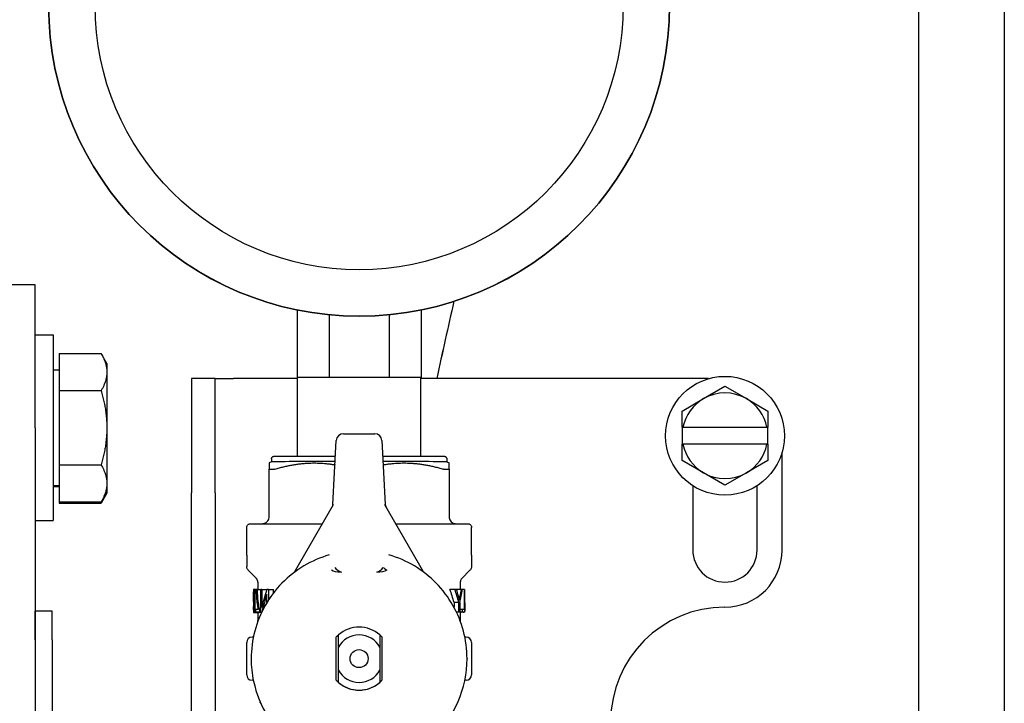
# Model space of a CAD drawing. Header units: inches. Extents: x 24 to 1128, y -94 to 748.
# Tile 92 of 256: x 433.44 to 437.75, y 194.39 to 197.38. Entities that reach past the tile are written whole.
import ezdxf

# ---------------------------------------------------------------- set-up
doc = ezdxf.new("R2010")
doc.units = ezdxf.units.IN
doc.header["$LTSCALE"] = 32
doc.header["$MEASUREMENT"] = 0
doc.layers.add('Visible (ANSI)', color=7, linetype='Continuous', lineweight=30)

msp = doc.modelspace()

# ---------------------------------------------------------------- linework, layer by layer
at = {"layer": 'Visible (ANSI)'}
for p, q in [((437.37661, 202.99553), (437.37661, 193.24552)), ((437.75161, 202.99553), (437.75161, 193.24552)), ((433.50888, 196.22289), (433.37438, 196.22289)), ((433.50888, 195.59805), (433.50888, 196.22289)), ((434.65638, 196.11351), (434.65638, 195.81712)), ((435.19838, 196.11351), (435.19838, 195.81712)), ((434.79639, 196.09255), (434.79639, 195.81715)), ((435.05838, 196.09255), (435.05838, 195.81715)), ((433.50888, 196.00439), (433.58888, 196.00439)), ((433.58888, 196.00439), (433.58888, 195.19139)), ((433.61389, 195.92265), (433.79814, 195.92265)), ((433.61389, 195.92265), (433.61389, 195.76027)), ((433.82326, 195.87914), (433.79814, 195.92265)), ((433.58888, 195.85102), (433.61389, 195.85102)), ((433.82326, 195.87914), (433.82326, 195.84146)), ((433.82326, 195.84146), (433.82326, 195.59789)), ((434.29799, 195.81287), (434.19339, 195.81287)), ((434.19339, 195.81287), (434.19339, 195.31275)), ((434.29799, 195.31275), (434.29799, 195.81287)), ((434.29799, 195.81287), (434.37699, 195.81287)), ((434.65738, 195.81287), (434.37699, 195.81287)), ((434.65638, 195.81712), (434.65638, 195.81705)), ((434.65738, 195.47315), (434.65738, 195.81709)), ((435.05838, 195.81715), (434.79639, 195.81715)), ((435.19738, 195.47315), (435.19738, 195.81709)), ((436.45738, 195.81287), (435.19738, 195.81287)), ((435.19838, 195.81705), (435.19838, 195.81712)), ((433.61389, 195.76027), (433.79814, 195.76027)), ((433.61389, 195.76027), (433.61389, 195.43551)), ((436.43505, 195.72525), (436.5288, 195.77938)), ((436.5288, 195.77938), (436.62255, 195.72525)), ((436.3413, 195.67113), (436.43505, 195.72525)), ((436.62255, 195.72525), (436.7163, 195.67113)), ((436.3413, 195.60037), (436.3413, 195.67113)), ((436.7163, 195.67113), (436.7163, 195.60037)), ((433.50888, 195.59805), (433.50888, 192.62443)), ((433.82326, 195.59789), (433.82326, 195.35432)), ((436.3413, 195.60037), (436.3413, 195.52537)), ((436.3413, 195.60037), (436.34509, 195.60037)), ((436.34509, 195.60037), (436.71251, 195.60037)), ((436.71251, 195.60037), (436.7163, 195.60037)), ((436.7163, 195.52537), (436.7163, 195.60037)), ((434.85881, 195.57171), (434.99596, 195.57171)), ((434.8127, 195.26152), (434.8274, 195.54191)), ((435.02737, 195.54191), (435.04206, 195.26152)), ((436.34509, 195.52537), (436.3413, 195.52537)), ((436.3413, 195.45462), (436.3413, 195.52537)), ((436.71251, 195.52537), (436.34509, 195.52537)), ((436.7163, 195.52537), (436.71251, 195.52537)), ((436.7163, 195.52537), (436.7163, 195.45462)), ((434.54352, 195.46128), (434.54352, 195.44946)), ((435.31124, 195.46128), (435.31124, 195.44946)), ((436.7788, 195.06287), (436.7788, 195.49146)), ((433.61389, 195.43551), (433.61389, 195.27313)), ((433.61389, 195.43551), (433.79814, 195.43551)), ((434.54352, 195.44946), (434.53368, 195.44378)), ((434.53368, 195.20936), (434.53368, 195.41668)), ((435.31124, 195.44946), (435.32108, 195.44378)), ((435.32108, 195.41668), (435.32108, 195.20936)), ((436.43505, 195.40049), (436.3413, 195.45462)), ((436.7163, 195.45462), (436.62255, 195.40049)), ((436.5288, 195.34637), (436.43505, 195.40049)), ((436.62255, 195.40049), (436.5288, 195.34637)), ((433.58888, 195.34477), (433.61389, 195.34477)), ((433.58888, 195.34027), (433.61389, 195.34027)), ((433.82326, 195.35432), (433.82326, 195.31664)), ((436.38817, 195.34419), (436.38817, 195.06287)), ((436.66942, 195.06287), (436.66942, 195.34419)), ((433.82326, 195.31664), (433.79814, 195.27313)), ((433.82326, 195.31214), (433.79814, 195.26863)), ((433.82326, 195.31664), (433.82326, 195.31214)), ((434.19339, 194.12741), (434.19339, 195.31275)), ((434.29799, 195.31275), (434.29799, 192.46602)), ((433.61389, 195.27313), (433.61389, 195.26863)), ((433.61389, 195.27313), (433.79814, 195.27313)), ((433.61389, 195.26863), (433.79814, 195.26863)), ((434.6465, 194.96934), (434.81574, 195.26247)), ((435.03903, 195.26247), (435.20827, 194.96934)), ((433.50888, 195.19139), (433.58888, 195.19139)), ((434.43526, 195.04002), (434.43526, 195.16206)), ((435.41951, 195.04002), (435.41951, 195.16206)), ((434.43526, 195.04002), (434.43526, 194.99075)), ((435.41951, 195.04002), (435.41951, 194.99075)), ((434.47755, 194.93867), (434.44218, 194.97404)), ((435.37721, 194.93867), (435.41259, 194.97404)), ((434.48447, 194.92196), (434.48447, 194.8908)), ((435.3703, 194.92196), (435.3703, 194.89044)), ((434.46478, 194.8908), (434.46478, 194.87992)), ((434.46482, 194.89148), (434.48447, 194.89148)), ((434.46878, 194.81161), (434.46878, 194.88982)), ((434.4703, 194.88982), (434.47831, 194.88982)), ((434.4703, 194.88982), (434.4703, 194.78944)), ((434.48113, 194.88983), (434.49685, 194.88983)), ((434.49685, 194.78984), (434.49685, 194.88984)), ((434.50129, 194.88984), (434.50129, 194.81134)), ((434.50129, 194.88984), (434.52275, 194.88984)), ((434.52275, 194.88805), (434.52275, 194.88984)), ((434.52375, 194.83302), (434.52375, 194.86836)), ((434.53005, 194.88986), (434.55315, 194.88986)), ((434.53005, 194.88986), (434.53005, 194.84309)), ((434.55315, 194.87586), (434.55315, 194.88986)), ((435.34662, 194.89046), (435.32479, 194.89046)), ((435.37513, 194.89044), (435.35476, 194.89044)), ((435.38807, 194.89042), (435.37918, 194.89042)), ((435.38807, 194.80223), (435.38807, 194.89042)), ((435.38912, 194.89042), (435.38912, 194.79042)), ((435.3893, 194.8904), (435.38912, 194.8904)), ((434.46478, 194.83719), (434.46478, 194.82535)), ((434.4648, 194.82494), (434.46648, 194.82494)), ((434.46487, 194.81534), (434.46648, 194.81534)), ((434.4652, 194.81435), (434.4665, 194.81435)), ((434.46648, 194.8264), (434.46878, 194.8264)), ((434.46648, 194.81451), (434.46648, 194.8264)), ((435.34277, 194.83282), (435.34277, 194.81256)), ((435.3637, 194.83282), (435.34277, 194.83282)), ((435.3637, 194.79045), (435.3637, 194.83282)), ((435.36834, 194.83282), (435.36834, 194.79044)), ((435.38998, 194.83171), (435.38998, 194.79505)), ((433.58379, 194.79464), (433.50909, 194.79464)), ((433.50909, 194.66967), (433.50909, 194.79464)), ((433.58379, 194.66967), (433.58379, 194.79464)), ((434.46478, 194.80067), (434.46478, 194.78984)), ((434.46481, 194.78942), (434.48447, 194.78942)), ((434.46929, 194.78943), (434.48918, 194.78943)), ((434.4703, 194.78944), (434.49023, 194.78944)), ((434.47551, 194.79112), (434.47551, 194.80293)), ((434.47551, 194.79112), (434.49568, 194.79112)), ((434.48447, 194.78943), (434.48447, 194.75452)), ((434.49023, 194.78944), (434.49023, 194.79112)), ((434.49138, 194.80066), (434.49138, 194.79113)), ((434.49138, 194.80066), (434.49685, 194.80066)), ((434.49138, 194.79113), (434.49685, 194.79113)), ((434.49685, 194.78984), (434.50046, 194.78984)), ((435.3637, 194.79045), (435.35401, 194.79045)), ((435.36834, 194.79044), (435.35402, 194.79044)), ((435.36028, 194.79044), (435.36028, 194.79043)), ((435.38041, 194.79043), (435.36028, 194.79043)), ((435.38041, 194.80225), (435.36834, 194.80225)), ((435.38912, 194.79042), (435.3694, 194.79042)), ((435.38964, 194.79041), (435.36994, 194.79041)), ((435.38998, 194.79041), (435.37029, 194.79041)), ((435.3703, 194.79041), (435.3703, 194.75452)), ((435.38528, 194.79039), (435.3703, 194.79039)), ((435.38292, 194.79039), (435.3703, 194.79039)), ((435.37467, 194.79038), (435.3703, 194.79038)), ((435.37078, 194.79038), (435.3703, 194.79038)), ((435.37467, 194.79038), (435.37467, 194.79039)), ((435.38041, 194.79043), (435.38041, 194.80225)), ((434.46447, 194.68192), (434.45888, 194.68192)), ((434.82738, 194.49271), (434.82738, 194.68232)), ((435.02738, 194.68232), (435.02738, 194.49271)), ((435.39589, 194.68192), (435.39029, 194.68192)), ((433.50909, 194.66967), (433.50909, 194.28011)), ((433.58379, 194.66967), (433.58379, 194.28011)), ((434.43526, 194.51657), (434.43526, 194.6583)), ((435.41951, 194.6583), (435.41951, 194.51657)), ((434.83683, 194.53702), (434.83683, 194.63809)), ((435.01793, 194.63809), (435.01793, 194.53702)), ((434.45494, 194.5875), (434.45494, 194.58746)), ((435.39982, 194.5875), (435.39982, 194.58746)), ((434.43526, 194.51655), (434.43526, 194.51657)), ((435.41951, 194.51657), (435.41951, 194.51655)), ((434.4645, 194.49292), (434.45888, 194.49292)), ((434.46531, 194.48897), (434.46531, 194.48904)), ((434.82738, 194.4927), (434.82738, 194.49271)), ((434.83683, 194.48365), (434.83683, 194.48368)), ((435.01793, 194.48368), (435.01793, 194.48365)), ((435.02738, 194.49271), (435.02738, 194.4927)), ((435.39589, 194.49292), (435.39027, 194.49292)), ((434.4948, 194.39427), (434.49622, 194.39427)), ((434.49609, 194.39427), (434.49622, 194.39427))]:
    msp.add_line(p, q, dxfattribs=at)
for centre, radius in [((434.92738, 197.44531), 1.359), ((434.92738, 197.44531), 1.156), ((436.5288, 195.56287), 0.26), ((434.92738, 194.58756), 0.03937)]:
    msp.add_circle(centre, radius, dxfattribs=at)
for centre, radius, start, end in [((434.92738, 197.44522), 1.359, 180, 0), ((456.31833, 191.31584), 21.52605, 167.019174, 167.941452), ((456.31835, 191.31535), 21.52605, 167.017709, 167.940113), ((436.5288, 195.56287), 0.1875, 120, 168.46304), ((436.5288, 195.56287), 0.1875, 60, 120), ((436.5288, 195.56287), 0.1875, 11.53696, 60), ((436.5288, 195.56287), 0.1875, 191.53696, 240), ((436.5288, 195.56287), 0.1875, 300, 348.46304), ((436.5288, 195.56287), 0.1875, 240, 300), ((436.5288, 195.06287), 0.14063, 180, 0), ((436.5288, 195.06287), 0.25, 270, 0), ((434.62945, 194.97918), 0.01969, 309.43257, 330), ((435.22532, 194.97918), 0.01969, 210, 230.56743), ((436.5288, 194.31287), 0.5, 90, 180), ((434.92738, 194.58754), 0.1378, 48.91767, 131.08233), ((434.45888, 194.6583), 0.02362, 90, 180), ((434.92738, 194.58751), 0.1378, 131.08233, 136.5283), ((434.92738, 194.58756), 0.1037, 29.16675, 150.83325), ((434.92738, 194.58751), 0.1378, 43.4717, 48.91767), ((435.39589, 194.6583), 0.02362, 0, 90), ((434.92738, 194.58746), 0.47244, 180, 192.0247), ((434.92738, 194.58746), 0.47244, 313.15279, 0), ((434.45888, 194.51655), 0.02362, 180, 269.99626), ((434.92738, 194.58756), 0.1037, 209.16675, 330.83325), ((435.39589, 194.51655), 0.02362, 270.00374, 0), ((434.92738, 194.58739), 0.47244, 192.0247, 232.90982), ((434.92738, 194.58751), 0.1378, 223.4717, 228.91767), ((434.92738, 194.5875), 0.1378, 223.4717, 316.5283), ((434.92738, 194.58754), 0.1378, 228.91767, 311.08233), ((434.92738, 194.58751), 0.1378, 311.08233, 316.5283)]:
    msp.add_arc(centre, radius, start, end, dxfattribs=at)
for centre, major_axis, ratio, start_param, end_param in [((434.92738, 195.81709), (-0.301, 0), 0.0002434, 5.162653, 5.8329213), ((434.92738, 195.81709), (0.301, 0), 0.0002434, 3.5918539, 3.5994284), ((434.92738, 195.81709), (0.27, 0), 0.0002434, 6.2831727, 9.4247654), ((434.92738, 195.81709), (-0.301, 0), 0.0002434, 3.5918539, 4.2621232), ((434.92738, 195.81709), (0.301, 0), 0.0002434, 5.8253467, 5.8329213), ((434.85889, 195.54017), (-0.02174, 0.02291), 0.9974002, 5.5252611, 7.0410981), ((434.99588, 195.54017), (0.02174, 0.02291), 0.9974002, 5.5252725, 7.0411095), ((434.92738, 195.41537), (0.44291, 0), 0.0002434, 2.5814401, 2.654553), ((434.92738, 195.44946), (-0.38386, 0), 0.0002434, 4.988991, 6.2827637), ((434.92738, 195.44946), (0.38386, 0), 0.0002434, 0.0004216, 1.2941943), ((434.92738, 195.41537), (0.44291, 0), 0.0002434, 0.4870424, 0.5601552), ((434.79301, 195.26245), (0.00991, 0.01716), 0.9934029, 4.7472803, 5.1863124), ((434.79869, 195.27231), (0.01706, -0.00982), 0.9933787, 6.2821259, 6.2831853), ((435.05607, 195.27231), (-0.01706, -0.00982), 0.9933787, 0, 0.0010594), ((435.06175, 195.26245), (-0.00991, 0.01716), 0.9934029, 1.0968729, 1.535905), ((435.04863, 194.97464), (-0.01562, 0.01198), 0.0001932, 0.2240483, 1.5709445), ((434.83164, 195.04346), (0.03106, -0.07632), 0.4808106, 5.9026566, 5.9668794), ((434.92738, 194.8898), (-0.4626, 0), 0.0002434, 6.1286595, 6.1516321), ((434.92738, 194.8898), (-0.4626, 0), 0.0002434, 6.0165579, 6.0407339), ((434.92738, 194.8898), (-0.4626, 0), 0.0002434, 5.8832496, 5.9086953), ((434.92738, 194.49792), (0, -0.80497), 0.5746769, 4.2038526, 4.3124533), ((434.92738, 194.4751), (0, -0.80497), 0.5746769, 4.2019653, 4.3040534), ((434.92738, 194.8898), (0.4626, 0), 0.0002434, 2.6039578, 2.6330589), ((434.92738, 194.62114), (0, -0.61002), 0.7260621, 1.925187, 2.0280601), ((434.92738, 194.62114), (0, -0.63713), 0.7260621, 1.9094868, 2.0072272), ((434.92738, 194.89041), (0.4626, 0), 0.0002434, 0.3982194, 0.4364309), ((434.92738, 194.63175), (0, -0.66716), 0.6933895, 1.9217417, 1.9690157), ((434.92738, 195.06032), (0, 0.6471), 0.6844575, 4.4434904, 4.4467515), ((434.92738, 195.03186), (0, 0.6585), 0.7025011, 4.4053209, 4.4959269), ((434.92738, 195.06032), (0, 0.67586), 0.6844575, 4.4118823, 4.4583109), ((434.92738, 194.89041), (0.4626, 0), 0.0002434, 0.216462, 0.254078), ((434.92738, 194.89041), (0.4626, 0), 0.0002434, 0.0609238, 0.0909987), ((434.92738, 194.83171), (0, 1.07791), 0.4291607, 4.6740661, 4.7668645), ((434.92738, 194.81618), (-0.4626, 0), 0.0939595, 0.0194654, 0.0422142), ((434.92738, 194.78942), (-0.4626, 0), 0.0002434, 6.1286595, 6.1434838), ((434.92738, 194.80291), (-0.4626, 0), 0.0002434, 5.9734199, 6.0674658), ((434.92738, 194.7911), (-0.4626, 0), 0.0002434, 5.942468, 6.0674658), ((434.92738, 194.78942), (-0.44291, 0), 0.0002434, 6.1217327, 6.1372313), ((434.92738, 194.7911), (-0.44291, 0), 0.0002434, 6.0462355, 6.0577161), ((434.92738, 194.7898), (-0.4626, 0), 0.0002434, 5.8878538, 5.9086953), ((434.92738, 194.79041), (0.44291, 0), 0.0002434, 0.0636351, 0.2130221), ((434.92738, 194.79041), (0.4626, 0), 0.0002434, 0.3070681, 0.3386905), ((434.92738, 194.83171), (0, 1.03205), 0.4291607, 4.672362, 4.6723645), ((434.92738, 194.79041), (0.44291, 0), 0.0002434, 0.0042222, 0.040027), ((434.92738, 194.79041), (0.4626, 0), 0.0002434, 5.9940557, 6.0252021), ((434.92738, 194.80222), (0.4626, 0), 0.0002434, 0.0909987, 0.2038267), ((434.92738, 194.79041), (0.4626, 0), 0.0002434, 0.0609238, 0.2038267), ((434.92738, 194.79041), (0.4626, 0), 0.0002434, 6.1082269, 6.1404332), ((434.92738, 194.96344), (0, -1.21635), 0.3803174, 1.4280442, 1.4280579), ((434.92738, 194.79041), (0.4626, 0), 0.0002434, 0.0040426, 0.0383228), ((434.92738, 194.79505), (0, 1.14771), 0.4030622, 4.7083464, 4.712389), ((434.92738, 194.39426), (-0.43307, 0), 0.0002434, 6.1924288, 6.2357729)]:
    msp.add_ellipse(centre, major_axis=major_axis, ratio=ratio, start_param=start_param, end_param=end_param, dxfattribs=at)
for points, weights in [([(433.79814, 195.92265), (433.82326, 195.87914), (433.82326, 195.84146)], [1, 1.0379548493, 1]), ([(433.82326, 195.84146), (433.82326, 195.80378), (433.79814, 195.76027)], [1, 1.0379548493, 1]), ([(433.79814, 195.76027), (433.82326, 195.67325), (433.82326, 195.59789)], [1, 1.0379548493, 1]), ([(433.82326, 195.59789), (433.82326, 195.52253), (433.79814, 195.43551)], [1, 1.0379548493, 1]), ([(433.79814, 195.43551), (433.82326, 195.392), (433.82326, 195.35432)], [1, 1.0379548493, 1]), ([(434.53368, 195.44378), (434.53368, 195.44378), (434.53368, 195.41668)], [1.15335540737, 1.15329774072, 1.08836347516]), ([(434.55899, 195.41669), (434.69555, 195.45763), (434.82184, 195.43587)], [1.08836347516, 1.18938001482, 1.1333873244]), ([(435.03293, 195.43587), (435.15921, 195.45763), (435.29577, 195.41669)], [1.1333873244, 1.18938001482, 1.08836347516]), ([(435.32108, 195.41668), (435.32108, 195.44378), (435.32108, 195.44378)], [1.08836347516, 1.15329774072, 1.15335540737]), ([(433.82326, 195.35432), (433.82326, 195.31664), (433.79814, 195.27313)], [1, 1.0379548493, 1]), ([(433.81279, 195.2985), (433.80711, 195.28417), (433.79814, 195.26863)], [1.01723921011, 1.01323400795, 1]), ([(434.83683, 194.63809), (434.83683, 194.66099), (434.83683, 194.69141)], [1, 1.02531027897, 1]), ([(435.01793, 194.69141), (435.01793, 194.66099), (435.01793, 194.63809)], [1, 1.02531027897, 1]), ([(434.83683, 194.48368), (434.83683, 194.51411), (434.83683, 194.53702)], [1, 1.02531027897, 1]), ([(435.01793, 194.53702), (435.01793, 194.51411), (435.01793, 194.48368)], [1, 1.02531027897, 1])]:
    msp.add_rational_spline(points, weights, degree=2, dxfattribs=at)
for points, knots in [([(434.54352, 195.46128), (434.54352, 195.46255), (434.54374, 195.46385), (434.54455, 195.46624), (434.54515, 195.46738), (434.54666, 195.46938), (434.54758, 195.47028), (434.54965, 195.4717), (434.55081, 195.47226), (434.55257, 195.47277), (434.55317, 195.4729), (434.55383, 195.47299), (434.55395, 195.47301), (434.55414, 195.47303), (434.55423, 195.47304), (434.55442, 195.47305), (434.55452, 195.47306), (434.55467, 195.47307), (434.55473, 195.47307), (434.55486, 195.47308), (434.55492, 195.47308), (434.55505, 195.47308), (434.5551, 195.47308), (434.55526, 195.47309), (434.55531, 195.47309), (434.5556, 195.47309), (434.5559, 195.47309), (434.55768, 195.4731), (434.56022, 195.4731), (434.57264, 195.47312), (434.58803, 195.47313), (434.62938, 195.47314), (434.65558, 195.47315), (434.71564, 195.47316), (434.75025, 195.47317), (434.79888, 195.47317), (434.81124, 195.47317), (434.8238, 195.47317)], [0, 0, 0, 0, 0.0097312, 0.0097312, 0.0192846, 0.0192846, 0.0288442, 0.0288442, 0.0383987, 0.0383987, 0.0429237, 0.0429237, 0.0439045, 0.0439045, 0.0447192, 0.0447192, 0.0459768, 0.0459768, 0.0472905, 0.0472905, 0.0494569, 0.0494569, 0.0543822, 0.0543822, 0.0691388, 0.0691388, 0.1134068, 0.1134068, 0.2465132, 0.2465132, 0.554675, 0.554675, 0.855677, 0.855677, 1.1568121, 1.1568121, 1.2559045, 1.2559045, 1.2559045, 1.2559045]), ([(435.03097, 195.47317), (435.06549, 195.47317), (435.09884, 195.47317), (435.1622, 195.47316), (435.19232, 195.47315), (435.24191, 195.47314), (435.26198, 195.47313), (435.28969, 195.47311), (435.29752, 195.4731), (435.29934, 195.47309), (435.29942, 195.47309), (435.29957, 195.47309), (435.29961, 195.47309), (435.2998, 195.47308), (435.29987, 195.47308), (435.30007, 195.47307), (435.30014, 195.47307), (435.3003, 195.47305), (435.30038, 195.47305), (435.30058, 195.47303), (435.30072, 195.47302), (435.30102, 195.47298), (435.30119, 195.47296), (435.30162, 195.47289), (435.30189, 195.47283), (435.3027, 195.47264), (435.30324, 195.47247), (435.30473, 195.47188), (435.30566, 195.47137), (435.30749, 195.47), (435.30838, 195.46908), (435.30982, 195.46704), (435.31038, 195.46588), (435.31107, 195.46358), (435.31124, 195.46242), (435.31124, 195.46128)], [1.7869037, 1.7869037, 1.7869037, 1.7869037, 2.0601633, 2.0601633, 2.3612809, 2.3612809, 2.6624038, 2.6624038, 2.9635374, 2.9635374, 2.982208, 2.982208, 2.9915168, 2.9915168, 2.9950163, 2.9950163, 2.9964296, 2.9964296, 2.9973879, 2.9973879, 2.9986655, 2.9986655, 2.9999782, 2.9999782, 3.0021155, 3.0021155, 3.0064123, 3.0064123, 3.014346, 3.014346, 3.023828, 3.023828, 3.0333852, 3.0333852, 3.0421318, 3.0421318, 3.0421318, 3.0421318]), ([(434.53597, 195.41542), (434.53474, 195.41542), (434.53394, 195.41573), (434.5337, 195.41644), (434.53368, 195.41656), (434.53368, 195.41668)], [-0.241402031, -0.241402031, -0.241402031, -0.241402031, -0.221337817, -0.221337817, -0.217652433, -0.217652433, -0.217652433, -0.217652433]), ([(434.55899, 195.41669), (434.55857, 195.41657), (434.55815, 195.41645), (434.5555, 195.41574), (434.55356, 195.41543), (434.55216, 195.41543)], [-0.107486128, -0.107486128, -0.107486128, -0.107486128, -0.103800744, -0.103800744, -0.08373653, -0.08373653, -0.08373653, -0.08373653]), ([(435.30261, 195.41543), (435.30121, 195.41543), (435.29926, 195.41574), (435.29662, 195.41645), (435.2962, 195.41657), (435.29577, 195.41669)], [-0.241402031, -0.241402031, -0.241402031, -0.241402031, -0.221337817, -0.221337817, -0.217652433, -0.217652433, -0.217652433, -0.217652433]), ([(435.32108, 195.41668), (435.32108, 195.41656), (435.32107, 195.41644), (435.32082, 195.41573), (435.32003, 195.41542), (435.31879, 195.41542)], [-0.107486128, -0.107486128, -0.107486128, -0.107486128, -0.103800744, -0.103800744, -0.08373653, -0.08373653, -0.08373653, -0.08373653]), ([(434.5027, 195.17786), (434.50274, 195.17786), (434.50278, 195.17786), (434.50293, 195.17787), (434.50305, 195.17787), (434.50344, 195.17788), (434.50372, 195.1779), (434.50432, 195.17793), (434.50465, 195.17795), (434.50598, 195.17807), (434.50697, 195.17821), (434.51086, 195.17893), (434.51371, 195.1799), (434.51934, 195.18273), (434.52213, 195.18475), (434.52686, 195.18949), (434.52886, 195.19228), (434.53185, 195.19826), (434.53288, 195.20153), (434.53357, 195.20634), (434.53368, 195.20785), (434.53368, 195.20936)], [0.06122237, 0.06122237, 0.06122237, 0.06122237, 0.06172496, 0.06172496, 0.06278671, 0.06278671, 0.06488859, 0.06488859, 0.06742731, 0.06742731, 0.07504682, 0.07504682, 0.09754786, 0.09754786, 0.12309619, 0.12309619, 0.14858479, 0.14858479, 0.17407578, 0.17407578, 0.18556273, 0.18556273, 0.18556273, 0.18556273]), ([(435.32108, 195.20936), (435.32108, 195.20595), (435.32165, 195.2025), (435.32381, 195.19611), (435.32541, 195.19308), (435.32943, 195.18773), (435.33191, 195.18536), (435.33741, 195.18155), (435.34051, 195.18007), (435.34531, 195.17867), (435.34694, 195.17832), (435.3494, 195.17801), (435.35022, 195.17794), (435.35119, 195.17789), (435.35134, 195.17788), (435.35157, 195.17788), (435.35164, 195.17787), (435.35179, 195.17787), (435.35186, 195.17787), (435.35197, 195.17787), (435.35202, 195.17786), (435.35206, 195.17786)], [0, 0, 0, 0, 0.02594401, 0.02594401, 0.05141865, 0.05141865, 0.07691014, 0.07691014, 0.10240099, 0.10240099, 0.11502135, 0.11502135, 0.12129589, 0.12129589, 0.12249222, 0.12249222, 0.1230908, 0.1230908, 0.12373573, 0.12373573, 0.12430392, 0.12430392, 0.12430392, 0.12430392]), ([(434.43526, 195.16206), (434.43526, 195.16377), (434.43554, 195.16549), (434.43662, 195.16869), (434.43742, 195.1702), (434.43943, 195.17287), (434.44067, 195.17406), (434.44342, 195.17596), (434.44497, 195.1767), (434.44733, 195.1774), (434.44812, 195.17756), (434.44902, 195.17769), (434.44917, 195.1777), (434.44944, 195.17773), (434.44955, 195.17774), (434.4498, 195.17777), (434.44993, 195.17778), (434.45014, 195.17779), (434.45022, 195.17779), (434.45039, 195.1778), (434.45045, 195.1778), (434.45063, 195.17781), (434.45069, 195.17781), (434.4509, 195.17781), (434.45097, 195.17781), (434.45135, 195.17782), (434.45175, 195.17782), (434.45408, 195.17783), (434.45742, 195.17783), (434.47357, 195.17785), (434.49341, 195.17786), (434.54658, 195.17788), (434.58024, 195.17789), (434.65732, 195.17791), (434.7017, 195.17791), (434.75466, 195.17792), (434.76077, 195.17792), (434.76693, 195.17792)], [0, 0, 0, 0, 0.0129738, 0.0129738, 0.0257117, 0.0257117, 0.0384577, 0.0384577, 0.0511976, 0.0511976, 0.0572508, 0.0572508, 0.0585796, 0.0585796, 0.0596659, 0.0596659, 0.0613159, 0.0613159, 0.0630276, 0.0630276, 0.0658433, 0.0658433, 0.0722268, 0.0722268, 0.0913519, 0.0913519, 0.1487252, 0.1487252, 0.3212463, 0.3212463, 0.7158029, 0.7158029, 1.1012162, 1.1012162, 1.4867972, 1.4867972, 1.5365146, 1.5365146, 1.5365146, 1.5365146]), ([(435.08783, 195.17792), (435.1225, 195.17792), (435.15585, 195.17791), (435.22904, 195.1779), (435.26752, 195.17789), (435.3308, 195.17787), (435.35638, 195.17786), (435.3916, 195.17784), (435.40145, 195.17783), (435.40369, 195.17781), (435.40379, 195.17781), (435.40398, 195.17781), (435.40403, 195.17781), (435.40431, 195.1778), (435.4044, 195.1778), (435.40465, 195.17779), (435.40473, 195.17778), (435.40491, 195.17777), (435.405, 195.17776), (435.40526, 195.17774), (435.40544, 195.17772), (435.40583, 195.17768), (435.40604, 195.17765), (435.40659, 195.17756), (435.40694, 195.17749), (435.40799, 195.17725), (435.40869, 195.17704), (435.41064, 195.17629), (435.41186, 195.17563), (435.41432, 195.17387), (435.41552, 195.17267), (435.41748, 195.16998), (435.41825, 195.16845), (435.41925, 195.16531), (435.41951, 195.16368), (435.41951, 195.16206)], [2.3643722, 2.3643722, 2.3643722, 2.3643722, 2.64347, 2.64347, 3.0290283, 3.0290283, 3.4145939, 3.4145939, 3.8001714, 3.8001714, 3.8224718, 3.8224718, 3.8336873, 3.8336873, 3.8376586, 3.8376586, 3.8390698, 3.8390698, 3.840204, 3.840204, 3.841866, 3.841866, 3.8435706, 3.8435706, 3.8463218, 3.8463218, 3.8518567, 3.8518567, 3.862263, 3.862263, 3.8748914, 3.8748914, 3.8876342, 3.8876342, 3.8999501, 3.8999501, 3.8999501, 3.8999501]), ([(434.79702, 195.0416), (434.75793, 195.03038), (434.7203, 195.01408), (434.65044, 194.97242), (434.61822, 194.94705), (434.56133, 194.88893), (434.53665, 194.85617), (434.49649, 194.78545), (434.48099, 194.74748), (434.46022, 194.66884), (434.45494, 194.62817), (434.45494, 194.5875)], [1.8503587, 1.8503587, 1.8503587, 1.8503587, 2.1086055, 2.1086055, 2.3668523, 2.3668523, 2.6250991, 2.6250991, 2.8833459, 2.8833459, 3.1415927, 3.1415927, 3.1415927, 3.1415927]), ([(435.39982, 194.5875), (435.39982, 194.62817), (435.39454, 194.66884), (435.37377, 194.74748), (435.35828, 194.78545), (435.31811, 194.85617), (435.29344, 194.88893), (435.23654, 194.94705), (435.20432, 194.97242), (435.13447, 195.01408), (435.09684, 195.03038), (435.05775, 195.0416)], [0, 0, 0, 0, 0.2582468, 0.2582468, 0.5164936, 0.5164936, 0.7747404, 0.7747404, 1.0329872, 1.0329872, 1.291234, 1.291234, 1.291234, 1.291234]), ([(434.44218, 194.97404), (434.44037, 194.97585), (434.43884, 194.97798), (434.4366, 194.98251), (434.43584, 194.98497), (434.43533, 194.98854), (434.43526, 194.98964), (434.43526, 194.99075)], [0, 0, 0, 0, 0.01945677, 0.01945677, 0.038562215, 0.038562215, 0.046950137, 0.046950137, 0.046950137, 0.046950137]), ([(435.41951, 194.99075), (435.41951, 194.98819), (435.41908, 194.98561), (435.41746, 194.98081), (435.41626, 194.97854), (435.41409, 194.97565), (435.41337, 194.97482), (435.41259, 194.97404)], [0, 0, 0, 0, 0.019458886, 0.019458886, 0.038565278, 0.038565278, 0.046950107, 0.046950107, 0.046950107, 0.046950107]), ([(434.84975, 194.96629), (434.84969, 194.96628), (434.84963, 194.96628), (434.84806, 194.96616), (434.84654, 194.96608), (434.845, 194.96603)], [-0.163785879, -0.163785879, -0.163785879, -0.163785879, -0.163171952, -0.163171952, -0.147495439, -0.147495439, -0.147495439, -0.147495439]), ([(435.00566, 194.96624), (435.0055, 194.96625), (435.00535, 194.96626), (435.00516, 194.96628), (435.00513, 194.96628), (435.00509, 194.96628)], [-0.00160609, -0.00160609, -0.00160609, -0.00160609, 0, 0, 0.0003512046, 0.0003512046, 0.0003512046, 0.0003512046]), ([(434.48447, 194.92196), (434.48447, 194.92452), (434.48404, 194.9271), (434.48242, 194.9319), (434.48122, 194.93417), (434.47905, 194.93705), (434.47833, 194.93789), (434.47755, 194.93867)], [0, 0, 0, 0, 0.019458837, 0.019458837, 0.038565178, 0.038565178, 0.046949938, 0.046949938, 0.046949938, 0.046949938]), ([(435.37721, 194.93867), (435.37541, 194.93686), (435.37388, 194.93473), (435.37164, 194.9302), (435.37088, 194.92774), (435.37037, 194.92417), (435.3703, 194.92306), (435.3703, 194.92196)], [0, 0, 0, 0, 0.019456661, 0.019456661, 0.038562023, 0.038562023, 0.046949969, 0.046949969, 0.046949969, 0.046949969]), ([(434.46482, 194.89148), (434.46478, 194.89148), (434.46478, 194.89099), (434.46479, 194.88993), (434.4648, 194.88944), (434.46481, 194.88884), (434.46483, 194.88813), (434.46484, 194.88783), (434.46484, 194.88751), (434.46485, 194.88717), (434.46487, 194.88647), (434.46489, 194.8857), (434.46491, 194.88487), (434.46497, 194.88247), (434.46503, 194.87959), (434.46509, 194.87647), (434.4651, 194.87597), (434.46511, 194.87541), (434.46512, 194.87479), (434.46513, 194.87397), (434.46514, 194.87306), (434.46516, 194.87207), (434.46517, 194.87102), (434.46519, 194.86987), (434.4652, 194.86861), (434.46521, 194.86819), (434.46521, 194.86776), (434.46522, 194.86731), (434.46525, 194.86403), (434.46526, 194.8607), (434.46526, 194.85734)], [-0.18391181, -0.18391181, -0.18391181, -0.18391181, -0.1446096, -0.1446096, -0.1446096, -0.1265118, -0.1265118, -0.1265118, -0.11877333, -0.11877333, -0.11877333, -0.10277824, -0.10277824, -0.10277824, -0.05669184, -0.05669184, -0.05669184, -0.04927785, -0.04927785, -0.04927785, -0.03945169, -0.03945169, -0.03945169, -0.02909064, -0.02909064, -0.02909064, -0.02562011, -0.02562011, -0.02562011, 0, 0, 0, 0]), ([(434.4649, 194.8581), (434.4649, 194.86223), (434.46488, 194.8665), (434.46483, 194.87363), (434.46481, 194.87574), (434.46479, 194.87825), (434.46478, 194.8792), (434.46478, 194.87992)], [0, 0, 0, 0, 0.031504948, 0.031504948, 0.058574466, 0.058574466, 0.079835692, 0.079835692, 0.079835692, 0.079835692]), ([(434.46478, 194.83719), (434.46478, 194.83788), (434.46479, 194.83881), (434.4648, 194.83992), (434.4648, 194.84027), (434.46481, 194.84066), (434.46481, 194.84112), (434.46481, 194.84132), (434.46482, 194.84152), (434.46482, 194.84175), (434.46482, 194.84227), (434.46483, 194.84284), (434.46483, 194.84349), (434.46484, 194.84411), (434.46484, 194.84479), (434.46485, 194.84554), (434.46486, 194.84737), (434.46488, 194.84934), (434.46488, 194.85134), (434.46489, 194.85355), (434.4649, 194.85584), (434.4649, 194.8581)], [0.017132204, 0.017132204, 0.017132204, 0.017132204, 0.029343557, 0.029343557, 0.029343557, 0.033141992, 0.033141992, 0.033141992, 0.034790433, 0.034790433, 0.034790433, 0.038674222, 0.038674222, 0.038674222, 0.042354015, 0.042354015, 0.042354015, 0.051300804, 0.051300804, 0.051300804, 0.061238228, 0.061238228, 0.061238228, 0.061238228]), ([(434.46526, 194.85734), (434.46526, 194.85431), (434.46525, 194.85128), (434.4652, 194.8456), (434.46517, 194.84298), (434.46504, 194.83603), (434.46496, 194.83309), (434.46487, 194.82925), (434.46482, 194.82762), (434.46478, 194.82544), (434.46478, 194.82494), (434.4648, 194.82494)], [-0.088185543, -0.088185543, -0.088185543, -0.088185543, -0.075642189, -0.075642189, -0.06420958, -0.06420958, -0.043905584, -0.043905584, -0.021740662, -0.021740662, 0, 0, 0, 0]), ([(434.4868, 194.80294), (434.48506, 194.81022), (434.48368, 194.81853), (434.48156, 194.83424), (434.48028, 194.84539), (434.47893, 194.86762), (434.47835, 194.87917), (434.47831, 194.88983)], [-0.41637785, -0.41637785, -0.41637785, -0.41637785, -0.2393824, -0.2393824, -0.08124408, -0.08124408, 0, 0, 0, 0]), ([(434.48113, 194.88983), (434.48126, 194.88221), (434.48151, 194.87455), (434.48195, 194.86708), (434.48204, 194.86548), (434.48214, 194.8639), (434.48225, 194.86232)], [-0.070652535, -0.070652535, -0.070652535, -0.070652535, -0.012432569, -0.012432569, -0.012432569, 0, 0, 0, 0]), ([(434.48225, 194.86232), (434.4834, 194.84608), (434.48504, 194.83364), (434.48762, 194.817), (434.4893, 194.80799), (434.49138, 194.80066)], [-0.14303718, -0.14303718, -0.14303718, -0.14303718, -0.07317999, -0.07317999, 0, 0, 0, 0]), ([(434.48448, 194.88983), (434.48448, 194.88998), (434.48448, 194.89013), (434.48447, 194.89047), (434.48447, 194.89065), (434.48447, 194.8908)], [0.1079388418, 0.1079388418, 0.1079388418, 0.1079388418, 0.1107979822, 0.1107979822, 0.1151095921, 0.1151095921, 0.1151095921, 0.1151095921]), ([(435.36179, 194.8611), (435.36225, 194.85926), (435.3627, 194.85738), (435.36315, 194.85549), (435.3636, 194.85359), (435.36403, 194.85168), (435.36445, 194.84976), (435.3647, 194.84865), (435.36494, 194.84753), (435.36517, 194.84641), (435.36538, 194.84545), (435.36558, 194.84447), (435.36578, 194.84349)], [-0.053569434, -0.053569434, -0.053569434, -0.053569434, -0.036254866, -0.036254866, -0.036254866, -0.018930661, -0.018930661, -0.018930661, -0.008801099, -0.008801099, -0.008801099, 0, 0, 0, 0]), ([(435.36578, 194.84349), (435.3667, 194.84814), (435.36764, 194.85269), (435.36859, 194.85716), (435.36881, 194.8582), (435.36903, 194.85923), (435.36925, 194.86026)], [-0.051353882, -0.051353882, -0.051353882, -0.051353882, -0.009668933, -0.009668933, -0.009668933, 0, 0, 0, 0]), ([(434.4652, 194.81435), (434.46518, 194.81147), (434.46516, 194.80861), (434.46512, 194.80587), (434.46509, 194.80343), (434.46505, 194.80111), (434.465, 194.79899), (434.46498, 194.79817), (434.46497, 194.79737), (434.46495, 194.7966), (434.46494, 194.79641), (434.46494, 194.79623), (434.46493, 194.79605), (434.46492, 194.79532), (434.4649, 194.79462), (434.46488, 194.79397), (434.46487, 194.79367), (434.46486, 194.79338), (434.46486, 194.79311), (434.46482, 194.79186), (434.4648, 194.79095), (434.46479, 194.79034), (434.46478, 194.78969), (434.46478, 194.78942), (434.46481, 194.78942)], [-0.10539916, -0.10539916, -0.10539916, -0.10539916, -0.08037115, -0.08037115, -0.08037115, -0.05794167, -0.05794167, -0.05794167, -0.04930982, -0.04930982, -0.04930982, -0.04729179, -0.04729179, -0.04729179, -0.03901285, -0.03901285, -0.03901285, -0.03523223, -0.03523223, -0.03523223, -0.01816774, -0.01816774, -0.01816774, 0, 0, 0, 0]), ([(434.46481, 194.80474), (434.46482, 194.80574), (434.46483, 194.80691), (434.46484, 194.80808), (434.46485, 194.80954), (434.46485, 194.81114), (434.46486, 194.81268), (434.46487, 194.81356), (434.46487, 194.81445), (434.46487, 194.81534)], [-0.028653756, -0.028653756, -0.028653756, -0.028653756, -0.01901365, -0.01901365, -0.01901365, -0.006882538, -0.006882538, -0.006882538, 0, 0, 0, 0]), ([(434.46543, 194.82494), (434.46542, 194.82326), (434.4654, 194.82161), (434.46537, 194.81823), (434.46534, 194.81668), (434.46532, 194.81533)], [-0.048594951, -0.048594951, -0.048594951, -0.048594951, -0.042377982, -0.042377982, -0.035277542, -0.035277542, -0.035277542, -0.035277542]), ([(434.46648, 194.8264), (434.46696, 194.824), (434.46756, 194.82013), (434.46816, 194.81626), (434.46849, 194.81404), (434.46878, 194.81161)], [-0.04965234, -0.04965234, -0.04965234, -0.04965234, -0.025092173, -0.025092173, 0, 0, 0, 0]), ([(434.46929, 194.78943), (434.469, 194.79426), (434.46854, 194.7987), (434.46779, 194.80528), (434.46718, 194.81009), (434.46648, 194.81451)], [-0.16669924, -0.16669924, -0.16669924, -0.16669924, -0.07078209, -0.07078209, 0, 0, 0, 0]), ([(434.46478, 194.80067), (434.46478, 194.80124), (434.46479, 194.80199), (434.4648, 194.8029), (434.4648, 194.80347), (434.46481, 194.80409), (434.46481, 194.80474)], [-0.016710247, -0.016710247, -0.016710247, -0.016710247, -0.006414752, -0.006414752, -0.006414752, 0, 0, 0, 0])]:
    msp.add_open_spline(points, degree=3, knots=knots, dxfattribs=at)
for points in [[(434.82137, 194.98632), (434.8285, 194.97655), (434.83834, 194.96976), (434.84685, 194.96706)], [(435.00539, 194.96637), (435.01439, 194.9684), (435.02555, 194.97556), (435.0334, 194.98632)], [(434.845, 194.96603), (434.83055, 194.96555), (434.8152, 194.96795), (434.80614, 194.97463)], [(435.00502, 194.96629), (435.00516, 194.96625), (435.00527, 194.96634), (435.00539, 194.96637)], [(435.00509, 194.96628), (435.00507, 194.96628), (435.00504, 194.96628), (435.00502, 194.96629)], [(435.04863, 194.97463), (435.0387, 194.96731), (435.02118, 194.96512), (435.00566, 194.96624)], [(434.48458, 194.75221), (434.48451, 194.75298), (434.48447, 194.75375), (434.48447, 194.75452)], [(435.3703, 194.75452), (435.3703, 194.75375), (435.37026, 194.75298), (435.37018, 194.75221)], [(434.4948, 194.39427), (434.49482, 194.39529), (434.49484, 194.39631), (434.49486, 194.39732)], [(434.49611, 194.39452), (434.4961, 194.39444), (434.4961, 194.39436), (434.49609, 194.39427)]]:
    msp.add_open_spline(points, degree=3, dxfattribs=at)

doc.saveas('drawing.dxf')
